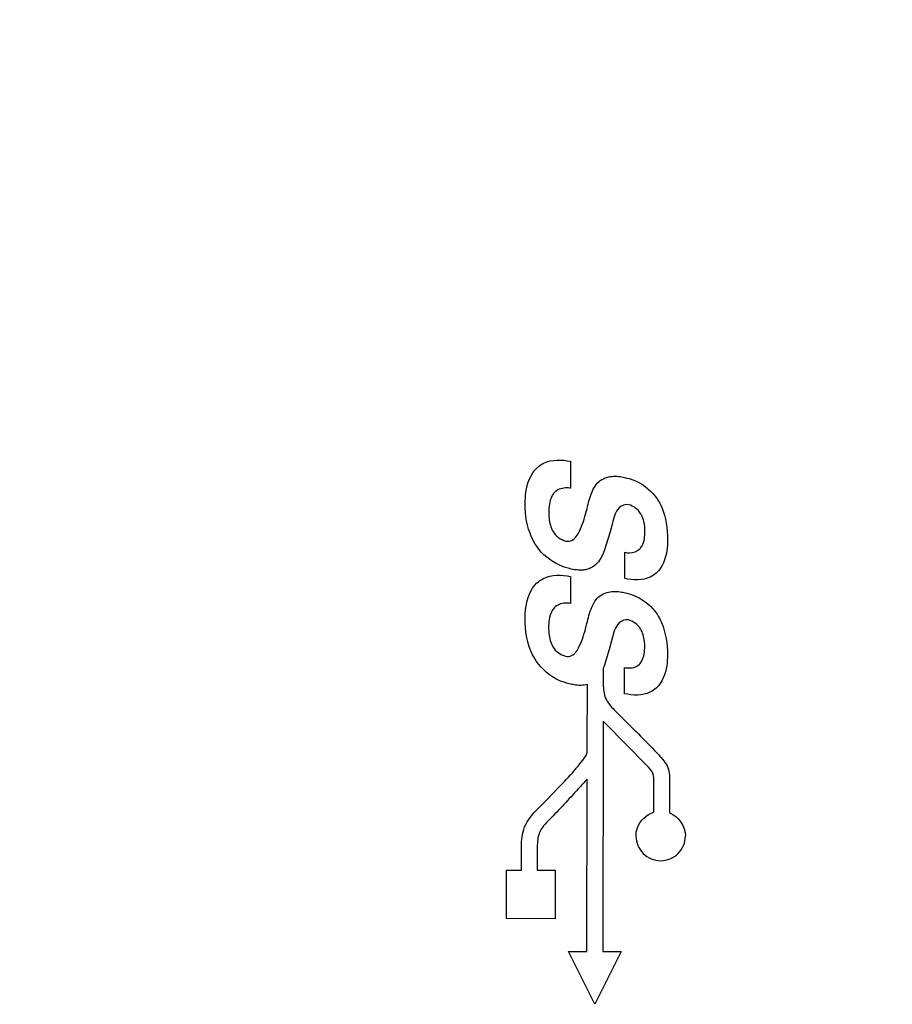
# Model space of a CAD drawing. Header units: inches. Extents: x 0 to 34, y 0 to 22.
# Tile 62 of 74: x 20.482 to 20.867, y 16.044 to 16.478. Entities that reach past the tile are written whole.
import ezdxf

# ---------------------------------------------------------------- set-up
doc = ezdxf.new("R2010")
doc.units = ezdxf.units.IN
doc.header["$LTSCALE"] = 1.87
doc.header["$MEASUREMENT"] = 0
doc.layers.get('0').update_dxf_attribs({"linetype": 'CONTINUOUS'})
doc.layers.add('DIMENSIONS', color=7, linetype='CONTINUOUS')
doc.styles.get("Standard").update_dxf_attribs({"font": 'txt', "width": 0.8})
doc.dimstyles.new('DIMSTYLE_1', dxfattribs={"dimtxt": 0.125, "dimasz": 0.18, "dimexe": 0.125, "dimexo": 0.0625, "dimgap": 0.0625, "dimtad": 0, "dimtih": 1, "dimtoh": 1, "dimdec": 3, "dimzin": 4, "dimdsep": 46, "dimtxsty": 'STANDARD', "dimblk": '_FILLED', "dimblk1": '_FILLED', "dimblk2": '_FILLED', "dimcen": 0.09, "dimadec": 0, "dimazin": 0, "dimtp": 0.001, "dimtm": 0.001, "dimtfac": 1, "dimtdec": 3, "dimtofl": 0, "dimtmove": 0, "dimatfit": 3, "dimldrblk": '_FILLED', "dimfxl": 1, "dimtolj": 1, "dimtzin": 4, "dimarcsym": 0})

# ---------------------------------------------------------------- blocks, each defined once
blk = doc.blocks.new('_FILLED')
at = {"color": 0, "linetype": 'BYBLOCK'}
blk.add_solid([(0, 0), (-1, 0.1736), (-1, -0.1736)], dxfattribs=at)
blk = doc.blocks.new('*D18')
at = {"layer": 'DIMENSIONS', "color": 2, "linetype": 'CONTINUOUS'}
for p, q in [((20.08254, 16.22325), (20.08254, 18.73495)), ((21.00196, 16.49387), (21.00196, 18.73495)), ((20.08254, 18.60995), (19.72482, 18.60995)), ((21.00196, 18.60995), (21.36196, 18.60995))]:
    blk.add_line(p, q, dxfattribs=at)
at = {"layer": 'DIMENSIONS', "color": 2, "linetype": 'CONTINUOUS', "xscale": 0.18, "yscale": 0.18, "zscale": 0.18}
blk.add_blockref('_FILLED', (20.08254, 18.60995), dxfattribs=at)
at = {"layer": 'DIMENSIONS', "color": 2, "linetype": 'CONTINUOUS', "xscale": 0.18, "yscale": 0.18, "zscale": 0.18, "rotation": 180}
blk.add_blockref('_FILLED', (21.00196, 18.60995), dxfattribs=at)
at = {"layer": 'DIMENSIONS', "color": 2, "linetype": 'CONTINUOUS', "insert": (19.66232, 18.67245), "char_height": 0.125, "width": 1.225, "attachment_point": 3, "line_spacing_factor": 0.9}
blk.add_mtext('.919{\\Ftxt.shx;\\W1.000000;\\H0.125000; }[23.35]', dxfattribs=at)
blk = doc.blocks.new('*D19')
at = {"layer": 'DIMENSIONS', "color": 2, "linetype": 'CONTINUOUS'}
for p, q in [((21.00196, 16.49387), (21.00196, 17.98495)), ((21.67957, 17.13096), (21.67957, 17.98495)), ((21.00196, 17.85995), (20.64196, 17.85995)), ((21.67957, 17.85995), (22.00312, 17.85995))]:
    blk.add_line(p, q, dxfattribs=at)
at = {"layer": 'DIMENSIONS', "color": 2, "linetype": 'CONTINUOUS', "xscale": 0.18, "yscale": 0.18, "zscale": 0.18}
blk.add_blockref('_FILLED', (21.00196, 17.85995), dxfattribs=at)
at = {"layer": 'DIMENSIONS', "color": 2, "linetype": 'CONTINUOUS', "xscale": 0.18, "yscale": 0.18, "zscale": 0.18, "rotation": 180}
blk.add_blockref('_FILLED', (21.67957, 17.85995), dxfattribs=at)
at = {"layer": 'DIMENSIONS', "color": 2, "linetype": 'CONTINUOUS', "insert": (22.06562, 17.92245), "char_height": 0.125, "width": 1.225, "attachment_point": 1, "line_spacing_factor": 0.9}
blk.add_mtext('.678{\\Ftxt.shx;\\W1.000000;\\H0.125000; }[17.21]', dxfattribs=at)

msp = doc.modelspace()

# ---------------------------------------------------------------- linework, layer by layer
at = {"color": 40, "linetype": 'CONTINUOUS'}
for p, q in [((20.72496, 16.28336), (20.72494, 16.27153)), ((20.7318, 16.26115), (20.73188, 16.26148)), ((20.73188, 16.26148), (20.73217, 16.26264)), ((20.74337, 16.25615), (20.74235, 16.25223)), ((20.74235, 16.25223), (20.73977, 16.24386)), ((20.74878, 16.23176), (20.7488, 16.24327)), ((20.72487, 16.23263), (20.72485, 16.22081)), ((20.73179, 16.21076), (20.73208, 16.21192)), ((20.73171, 16.21042), (20.73179, 16.21076)), ((20.74329, 16.20543), (20.74226, 16.20151)), ((20.74226, 16.20151), (20.73969, 16.19313)), ((20.73932, 16.19222), (20.73931, 16.18512)), ((20.73969, 16.19313), (20.73932, 16.19222)), ((20.7487, 16.18103), (20.74872, 16.19254)), ((20.73226, 16.15802), (20.73231, 16.18509)), ((20.73928, 16.16889), (20.73911, 16.06745)), ((20.74002, 16.16812), (20.73928, 16.16889)), ((20.75848, 16.14947), (20.74002, 16.16812)), ((20.73219, 16.15517), (20.73226, 16.15802)), ((20.73211, 16.06747), (20.73224, 16.14341)), ((20.76152, 16.12882), (20.76155, 16.14182)), ((20.76853, 16.14181), (20.76851, 16.12855)), ((20.70325, 16.10336), (20.70327, 16.11353)), ((20.71027, 16.11352), (20.71025, 16.10334)), ((20.69674, 16.08198), (20.69677, 16.10337)), ((20.69677, 16.10337), (20.70325, 16.10336)), ((20.71025, 16.10334), (20.71819, 16.10333)), ((20.71819, 16.10333), (20.71815, 16.08194)), ((20.71815, 16.08194), (20.69674, 16.08198)), ((20.73557, 16.04424), (20.724, 16.06748)), ((20.724, 16.06748), (20.73211, 16.06747)), ((20.74722, 16.06744), (20.73557, 16.04424)), ((20.73911, 16.06745), (20.74722, 16.06744))]:
    msp.add_line(p, q, dxfattribs=at)
for centre, start, end in [((20.76461, 16.11837), 179.871, 269.9014), ((20.76462, 16.11837), 269.8501, 359.9224)]:
    msp.add_arc(centre, 0.01088, start, end, dxfattribs=at)
for points, knots in [([(20.71017, 16.28049), (20.71102, 16.28129), (20.7153, 16.28432), (20.72106, 16.28418), (20.72496, 16.28336)], [0, 0, 0, 0, 0.227417, 1, 1, 1, 1]), ([(20.70493, 16.2646), (20.70494, 16.26631), (20.70521, 16.2719), (20.70729, 16.27779), (20.71017, 16.28049)], [0, 0, 0, 0, 0.302115, 1, 1, 1, 1]), ([(20.74171, 16.27649), (20.74361, 16.27689), (20.74639, 16.27678), (20.74903, 16.27619), (20.74977, 16.276)], [0, 0, 0, 0, 0.717009, 1, 1, 1, 1]), ([(20.73217, 16.26264), (20.73245, 16.26382), (20.73343, 16.26746), (20.73468, 16.27117), (20.73625, 16.2732)], [0, 0, 0, 0, 0.322383, 1, 1, 1, 1]), ([(20.74977, 16.276), (20.75116, 16.27564), (20.75635, 16.27389), (20.76085, 16.27012), (20.76307, 16.26676)], [0, 0, 0, 0, 0.263489, 1, 1, 1, 1]), ([(20.71772, 16.2695), (20.71731, 16.26904), (20.71562, 16.26643), (20.71535, 16.26319), (20.71534, 16.26074)], [0, 0, 0, 0, 0.201252, 1, 1, 1, 1]), ([(20.72494, 16.27153), (20.72419, 16.27162), (20.72166, 16.2718), (20.71892, 16.27083), (20.71772, 16.2695)], [0, 0, 0, 0, 0.296413, 1, 1, 1, 1]), ([(20.71, 16.24598), (20.70915, 16.24723), (20.70596, 16.25292), (20.70492, 16.25962), (20.70493, 16.2646)], [0, 0, 0, 0, 0.233353, 1, 1, 1, 1]), ([(20.75045, 16.26423), (20.74904, 16.2646), (20.74474, 16.26264), (20.74397, 16.25851), (20.74337, 16.25615)], [0, 0, 0, 0, 0.374044, 1, 1, 1, 1]), ([(20.76307, 16.26676), (20.76385, 16.26558), (20.76679, 16.26008), (20.76766, 16.25367), (20.76765, 16.24887)], [0, 0, 0, 0, 0.227769, 1, 1, 1, 1]), ([(20.71534, 16.26074), (20.71534, 16.25991), (20.71546, 16.25704), (20.71617, 16.25412), (20.71723, 16.25237)], [0, 0, 0, 0, 0.28798, 1, 1, 1, 1]), ([(20.72282, 16.24825), (20.72366, 16.24803), (20.72657, 16.24846), (20.72972, 16.25379), (20.73107, 16.25823), (20.7318, 16.26115)], [0, 0, 0, 0, 0.153407, 0.46924, 1, 1, 1, 1]), ([(20.75768, 16.25255), (20.75768, 16.2533), (20.75756, 16.25596), (20.7568, 16.25865), (20.75579, 16.26028)], [0, 0, 0, 0, 0.280531, 1, 1, 1, 1]), ([(20.75538, 16.24479), (20.75578, 16.24519), (20.75739, 16.24746), (20.75767, 16.25037), (20.75768, 16.25255)], [0, 0, 0, 0, 0.205569, 1, 1, 1, 1]), ([(20.76765, 16.24887), (20.76765, 16.24729), (20.7674, 16.24211), (20.76541, 16.23665), (20.7627, 16.2342)], [0, 0, 0, 0, 0.302567, 1, 1, 1, 1]), ([(20.72438, 16.2361), (20.72288, 16.23649), (20.71729, 16.23837), (20.71245, 16.24239), (20.71, 16.24598)], [0, 0, 0, 0, 0.262382, 1, 1, 1, 1]), ([(20.7488, 16.24327), (20.74947, 16.24314), (20.75174, 16.24284), (20.75426, 16.24362), (20.75538, 16.24479)], [0, 0, 0, 0, 0.295468, 1, 1, 1, 1]), ([(20.71008, 16.22977), (20.71094, 16.23057), (20.71522, 16.2336), (20.72098, 16.23346), (20.72487, 16.23263)], [0, 0, 0, 0, 0.227322, 1, 1, 1, 1]), ([(20.73234, 16.2358), (20.73177, 16.23564), (20.72912, 16.23517), (20.72639, 16.23557), (20.72438, 16.2361)], [0, 0, 0, 0, 0.220924, 1, 1, 1, 1]), ([(20.7627, 16.2342), (20.76189, 16.23347), (20.75781, 16.23072), (20.75243, 16.23094), (20.74878, 16.23176)], [0, 0, 0, 0, 0.226384, 1, 1, 1, 1]), ([(20.70485, 16.21388), (20.70485, 16.21559), (20.70513, 16.22118), (20.70721, 16.22707), (20.71008, 16.22977)], [0, 0, 0, 0, 0.302127, 1, 1, 1, 1]), ([(20.74163, 16.22577), (20.74352, 16.22617), (20.74631, 16.22605), (20.74894, 16.22547), (20.74968, 16.22528)], [0, 0, 0, 0, 0.717065, 1, 1, 1, 1]), ([(20.74968, 16.22528), (20.75108, 16.22492), (20.75627, 16.22317), (20.76076, 16.2194), (20.76299, 16.21604)], [0, 0, 0, 0, 0.2635, 1, 1, 1, 1]), ([(20.72485, 16.22081), (20.7241, 16.2209), (20.72157, 16.22108), (20.71884, 16.22011), (20.71763, 16.21878)], [0, 0, 0, 0, 0.296376, 1, 1, 1, 1]), ([(20.73208, 16.21192), (20.73237, 16.2131), (20.73335, 16.21673), (20.7346, 16.22045), (20.73617, 16.22248)], [0, 0, 0, 0, 0.322187, 1, 1, 1, 1]), ([(20.71763, 16.21878), (20.71722, 16.21832), (20.71553, 16.21571), (20.71526, 16.21247), (20.71526, 16.21002)], [0, 0, 0, 0, 0.201234, 1, 1, 1, 1]), ([(20.76299, 16.21604), (20.76376, 16.21486), (20.76671, 16.20936), (20.76757, 16.20295), (20.76757, 16.19816)], [0, 0, 0, 0, 0.228084, 1, 1, 1, 1]), ([(20.70992, 16.19526), (20.70906, 16.19651), (20.70587, 16.2022), (20.70484, 16.2089), (20.70485, 16.21388)], [0, 0, 0, 0, 0.233369, 1, 1, 1, 1]), ([(20.75037, 16.21351), (20.74896, 16.21388), (20.74467, 16.21191), (20.74388, 16.20779), (20.74329, 16.20543)], [0, 0, 0, 0, 0.374402, 1, 1, 1, 1]), ([(20.71526, 16.21002), (20.71526, 16.20919), (20.71537, 16.20632), (20.71609, 16.2034), (20.71714, 16.20165)], [0, 0, 0, 0, 0.288225, 1, 1, 1, 1]), ([(20.72274, 16.19753), (20.72358, 16.19731), (20.72648, 16.19773), (20.72964, 16.20306), (20.73098, 16.20751), (20.73171, 16.21042)], [0, 0, 0, 0, 0.153392, 0.469067, 1, 1, 1, 1]), ([(20.75759, 16.20183), (20.75759, 16.20258), (20.75747, 16.20524), (20.75672, 16.20793), (20.7557, 16.20956)], [0, 0, 0, 0, 0.280191, 1, 1, 1, 1]), ([(20.7553, 16.19406), (20.75569, 16.19446), (20.7573, 16.19673), (20.75759, 16.19965), (20.75759, 16.20183)], [0, 0, 0, 0, 0.20543, 1, 1, 1, 1]), ([(20.72429, 16.18537), (20.7228, 16.18576), (20.71721, 16.18764), (20.71237, 16.19167), (20.70992, 16.19526)], [0, 0, 0, 0, 0.262333, 1, 1, 1, 1]), ([(20.76757, 16.19816), (20.76756, 16.19657), (20.76731, 16.1914), (20.76533, 16.18593), (20.76262, 16.18348)], [0, 0, 0, 0, 0.302729, 1, 1, 1, 1]), ([(20.74872, 16.19254), (20.74939, 16.19242), (20.75165, 16.19212), (20.75417, 16.19289), (20.7553, 16.19406)], [0, 0, 0, 0, 0.295477, 1, 1, 1, 1]), ([(20.73231, 16.18509), (20.73045, 16.18458), (20.72765, 16.18461), (20.72503, 16.18518), (20.72429, 16.18537)], [0, 0, 0, 0, 0.716577, 1, 1, 1, 1]), ([(20.73931, 16.18512), (20.7393, 16.18309), (20.7398, 16.17831), (20.74319, 16.17487), (20.74498, 16.17306)], [0, 0, 0, 0, 0.444059, 1, 1, 1, 1]), ([(20.76262, 16.18348), (20.76181, 16.18275), (20.75773, 16.18), (20.75234, 16.18021), (20.7487, 16.18103)], [0, 0, 0, 0, 0.226555, 1, 1, 1, 1]), ([(20.74498, 16.17306), (20.74645, 16.17158), (20.7527, 16.16533), (20.75902, 16.15916), (20.76361, 16.15422)], [0, 0, 0, 0, 0.236108, 1, 1, 1, 1]), ([(20.71065, 16.13052), (20.71458, 16.13443), (20.72082, 16.14082), (20.72781, 16.14841), (20.73098, 16.15269), (20.73213, 16.15444), (20.73219, 16.15517)], [0, 0, 0, 0, 0.505484, 0.81863, 0.933215, 1, 1, 1, 1]), ([(20.76361, 16.15422), (20.76522, 16.15248), (20.76853, 16.1489), (20.76853, 16.14404), (20.76853, 16.14181)], [0, 0, 0, 0, 0.514569, 1, 1, 1, 1]), ([(20.76155, 16.14182), (20.76155, 16.14321), (20.7618, 16.1463), (20.75948, 16.14838), (20.75848, 16.14947)], [0, 0, 0, 0, 0.483366, 1, 1, 1, 1]), ([(20.73224, 16.14341), (20.73092, 16.14198), (20.72542, 16.13599), (20.71997, 16.12994), (20.71559, 16.12558)], [0, 0, 0, 0, 0.240336, 1, 1, 1, 1]), ([(20.70327, 16.11353), (20.70328, 16.1165), (20.70391, 16.12309), (20.70826, 16.12814), (20.71065, 16.13052)], [0, 0, 0, 0, 0.467509, 1, 1, 1, 1]), ([(20.71559, 16.12558), (20.71385, 16.12384), (20.71055, 16.12034), (20.71027, 16.11559), (20.71027, 16.11352)], [0, 0, 0, 0, 0.54407, 1, 1, 1, 1]), ([(20.75374, 16.11839), (20.75374, 16.11959), (20.75442, 16.12411), (20.75833, 16.12788), (20.76152, 16.12882)], [0, 0, 0, 0, 0.263805, 1, 1, 1, 1])]:
    msp.add_open_spline(points, degree=3, knots=knots, dxfattribs=at)
for points in [[(20.73625, 16.2732), (20.73758, 16.27486), (20.73963, 16.27604), (20.74171, 16.27649)], [(20.75579, 16.26028), (20.75464, 16.26218), (20.75259, 16.26367), (20.75045, 16.26423)], [(20.71723, 16.25237), (20.71842, 16.25038), (20.72058, 16.24883), (20.72282, 16.24825)], [(20.73977, 16.24386), (20.73922, 16.24243), (20.73855, 16.24102), (20.73769, 16.23975)], [(20.73769, 16.23975), (20.73647, 16.2379), (20.73448, 16.23638), (20.73234, 16.2358)], [(20.73617, 16.22248), (20.7375, 16.22414), (20.73955, 16.22532), (20.74163, 16.22577)], [(20.7557, 16.20956), (20.75455, 16.21145), (20.75251, 16.21295), (20.75037, 16.21351)], [(20.71714, 16.20165), (20.71834, 16.19966), (20.7205, 16.19811), (20.72274, 16.19753)], [(20.76851, 16.12855), (20.77236, 16.12708), (20.77551, 16.12248), (20.7755, 16.11836)]]:
    msp.add_open_spline(points, degree=3, dxfattribs=at)

# ---------------------------------------------------------------- dimensions: what is measured, and where the dimension line sits
at = {"layer": 'DIMENSIONS', "color": 2, "linetype": 'CONTINUOUS'}
dim = msp.add_linear_dim(base=(21.00196, 18.60995), p1=(20.08254, 16.16075), p2=(21.00196, 16.43137), dimstyle='DIMSTYLE_1', dxfattribs=at)
dim.commit()
dim.dimension.update_dxf_attribs({"geometry": '*D18', "text_midpoint": (19.04982, 18.60995), "dimtype": 160})
dim = msp.add_linear_dim(base=(21.00196, 17.85995), p1=(21.67957, 17.06846), p2=(21.00196, 16.43137), angle=180, dimstyle='DIMSTYLE_1', dxfattribs=at)
dim.commit()
dim.dimension.update_dxf_attribs({"geometry": '*D19', "text_midpoint": (22.67812, 17.85995), "dimtype": 160})

doc.saveas('drawing.dxf')
